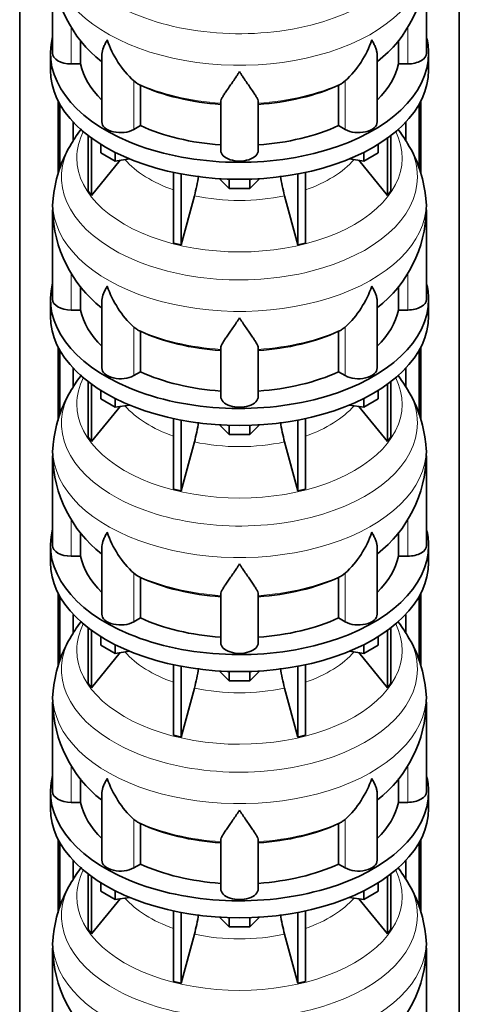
# Model space of a CAD drawing. Header units: millimetres. Extents: x -304 to -45, y -444 to 1021.
# Tile 6 of 29: x -90 to -48, y -365 to -270. Entities that reach past the tile are written whole.
import ezdxf

# ---------------------------------------------------------------- set-up
doc = ezdxf.new("R2010")
doc.units = ezdxf.units.MM
doc.layers.add('MID_134-18', color=7, linetype='Continuous')
doc.layers.add('VSI134_DIFFUSORE', color=7, linetype='Continuous')

# ---------------------------------------------------------------- blocks, each defined once
blk = doc.blocks.new('SE4')
at = {"layer": 'MID_134-18', "color": 7, "linetype": 'Continuous', "lineweight": 35}
for p, q in [((-90.252, 42.745), (-90.252, -385.984)), ((-47.928, -385.984), (-47.928, 42.745)), ((-86.551, -285.307), (-86.551, -278.244)), ((-51.629, -278.244), (-51.629, -285.269)), ((-86.4, -284.796), (-86.4, -278.526)), ((-51.78, -278.526), (-51.78, -284.765)), ((-85.097, -282.059), (-85.097, -280.281)), ((-53.083, -280.281), (-53.083, -282.053)), ((-86.551, -308.985), (-86.551, -301.922)), ((-51.629, -301.922), (-51.629, -308.948)), ((-86.4, -308.474), (-86.4, -302.204)), ((-51.78, -302.204), (-51.78, -308.443)), ((-85.097, -305.737), (-85.097, -303.959)), ((-53.083, -303.959), (-53.083, -305.731)), ((-86.551, -332.664), (-86.551, -325.601)), ((-51.629, -325.601), (-51.629, -332.626)), ((-86.4, -332.152), (-86.4, -325.882)), ((-51.78, -325.882), (-51.78, -332.121)), ((-85.097, -329.416), (-85.097, -327.638)), ((-53.083, -327.638), (-53.083, -329.41)), ((-86.551, -356.342), (-86.551, -349.279)), ((-51.629, -349.279), (-51.629, -356.304)), ((-86.4, -355.831), (-86.4, -349.561)), ((-51.78, -349.561), (-51.78, -355.8)), ((-85.097, -353.094), (-85.097, -351.316)), ((-53.083, -351.316), (-53.083, -353.088))]:
    blk.add_line(p, q, dxfattribs=at)
at = {"layer": 'VSI134_DIFFUSORE', "color": 7, "linetype": 'Continuous', "lineweight": 35}
for p, q in [((-87.09, -265.036), (-87.09, -273.647)), ((-51.09, -273.647), (-51.09, -265.036)), ((-84.384, -274.687), (-84.384, -272.398)), ((-53.796, -272.39), (-53.796, -274.687)), ((-87.29, -273.647), (-87.29, -275.28)), ((-50.89, -275.28), (-50.89, -273.647)), ((-82.345, -273.828), (-82.345, -280.261)), ((-55.835, -280.261), (-55.835, -273.804)), ((-85.29, -274.687), (-84.384, -274.687)), ((-53.796, -274.687), (-52.89, -274.687)), ((-78.988, -276.537), (-79.272, -276.327)), ((-58.908, -276.327), (-59.192, -276.537)), ((-78.632, -280.626), (-78.632, -276.731)), ((-59.548, -276.731), (-59.548, -280.626)), ((-70.89, -283), (-70.89, -278.331)), ((-67.29, -283), (-67.29, -278.331)), ((-79.272, -280.996), (-78.632, -280.626)), ((-59.548, -280.626), (-58.908, -280.996)), ((-83.656, -281.581), (-83.656, -286.916)), ((-83.349, -281.81), (-83.349, -287.343)), ((-54.831, -281.81), (-54.831, -287.343)), ((-54.524, -281.581), (-54.524, -286.916)), ((-82.441, -283.232), (-82.441, -282.421)), ((-55.739, -283.232), (-55.739, -282.421)), ((-83.349, -287.343), (-80.577, -283.96)), ((-81.053, -284.034), (-82.441, -283.232)), ((-81.053, -284.034), (-81.053, -283.199)), ((-79.688, -283.823), (-81.053, -284.034)), ((-57.127, -284.034), (-58.492, -283.823)), ((-57.603, -283.96), (-54.831, -287.343)), ((-57.127, -284.034), (-57.127, -283.199)), ((-55.739, -283.232), (-57.127, -284.034)), ((-75.429, -285.13), (-75.429, -291.916)), ((-74.69, -285.278), (-74.69, -292.092)), ((-70.071, -286.66), (-71.002, -285.73)), ((-70.071, -286.66), (-70.071, -285.773)), ((-67.178, -285.73), (-68.108, -286.66)), ((-68.108, -286.66), (-68.108, -285.773)), ((-63.49, -285.278), (-63.49, -292.092)), ((-62.751, -285.13), (-62.751, -291.916)), ((-83.656, -286.916), (-83.349, -287.343)), ((-68.108, -286.66), (-70.071, -286.66)), ((-54.831, -287.343), (-54.524, -286.916)), ((-74.69, -292.092), (-73.435, -287.369)), ((-64.745, -287.369), (-63.49, -292.092)), ((-87.09, -288.715), (-87.09, -297.326)), ((-51.09, -297.326), (-51.09, -288.715)), ((-75.429, -291.916), (-74.69, -292.092)), ((-63.49, -292.092), (-62.751, -291.916)), ((-84.384, -298.365), (-84.384, -296.076)), ((-53.796, -296.068), (-53.796, -298.365)), ((-87.29, -297.326), (-87.29, -298.959)), ((-50.89, -298.959), (-50.89, -297.326)), ((-82.345, -297.507), (-82.345, -303.939)), ((-55.835, -303.939), (-55.835, -297.482)), ((-85.29, -298.365), (-84.384, -298.365)), ((-53.796, -298.365), (-52.89, -298.365)), ((-78.988, -300.215), (-79.272, -300.005)), ((-58.908, -300.005), (-59.192, -300.215)), ((-78.632, -304.305), (-78.632, -300.409)), ((-59.548, -300.409), (-59.548, -304.305)), ((-70.89, -306.679), (-70.89, -302.01)), ((-67.29, -306.679), (-67.29, -302.01)), ((-79.272, -304.674), (-78.632, -304.305)), ((-59.548, -304.305), (-58.908, -304.674)), ((-83.656, -305.259), (-83.656, -310.595)), ((-83.349, -305.488), (-83.349, -311.021)), ((-54.831, -305.488), (-54.831, -311.021)), ((-54.524, -305.259), (-54.524, -310.595)), ((-82.441, -306.911), (-82.441, -306.1)), ((-55.739, -306.911), (-55.739, -306.1)), ((-83.349, -311.021), (-80.577, -307.639)), ((-81.053, -307.712), (-82.441, -306.911)), ((-81.053, -307.712), (-81.053, -306.878)), ((-79.688, -307.501), (-81.053, -307.712)), ((-57.127, -307.712), (-58.492, -307.501)), ((-57.603, -307.639), (-54.831, -311.021)), ((-57.127, -307.712), (-57.127, -306.878)), ((-55.739, -306.911), (-57.127, -307.712)), ((-75.429, -308.808), (-75.429, -315.594)), ((-74.69, -308.957), (-74.69, -315.771)), ((-70.071, -310.338), (-71.002, -309.408)), ((-70.071, -310.338), (-70.071, -309.451)), ((-67.178, -309.408), (-68.108, -310.338)), ((-68.108, -310.338), (-68.108, -309.451)), ((-63.49, -308.957), (-63.49, -315.771)), ((-62.751, -308.808), (-62.751, -315.594)), ((-83.656, -310.595), (-83.349, -311.021)), ((-68.108, -310.338), (-70.071, -310.338)), ((-54.831, -311.021), (-54.524, -310.595)), ((-74.69, -315.771), (-73.435, -311.047)), ((-64.745, -311.047), (-63.49, -315.771)), ((-87.09, -312.393), (-87.09, -321.004)), ((-51.09, -321.004), (-51.09, -312.393)), ((-75.429, -315.594), (-74.69, -315.771)), ((-63.49, -315.771), (-62.751, -315.594)), ((-84.384, -322.043), (-84.384, -319.754)), ((-53.796, -319.747), (-53.796, -322.043)), ((-87.29, -321.004), (-87.29, -322.637)), ((-50.89, -322.637), (-50.89, -321.004)), ((-82.345, -321.185), (-82.345, -327.618)), ((-55.835, -327.618), (-55.835, -321.161)), ((-85.29, -322.043), (-84.384, -322.043)), ((-53.796, -322.043), (-52.89, -322.043)), ((-78.988, -323.894), (-79.272, -323.683)), ((-58.908, -323.683), (-59.192, -323.894)), ((-78.632, -327.983), (-78.632, -324.088)), ((-59.548, -324.088), (-59.548, -327.983)), ((-70.89, -330.357), (-70.89, -325.688)), ((-67.29, -330.357), (-67.29, -325.688)), ((-79.272, -328.353), (-78.632, -327.983)), ((-59.548, -327.983), (-58.908, -328.353)), ((-83.656, -328.938), (-83.656, -334.273)), ((-83.349, -329.167), (-83.349, -334.7)), ((-54.831, -329.167), (-54.831, -334.7)), ((-54.524, -328.938), (-54.524, -334.273)), ((-82.441, -330.589), (-82.441, -329.778)), ((-55.739, -330.589), (-55.739, -329.778)), ((-83.349, -334.7), (-80.577, -331.317)), ((-81.053, -331.391), (-82.441, -330.589)), ((-81.053, -331.391), (-81.053, -330.556)), ((-79.688, -331.179), (-81.053, -331.391)), ((-57.127, -331.391), (-58.492, -331.179)), ((-57.603, -331.317), (-54.831, -334.7)), ((-57.127, -331.391), (-57.127, -330.556)), ((-55.739, -330.589), (-57.127, -331.391)), ((-75.429, -332.487), (-75.429, -339.272)), ((-74.69, -332.635), (-74.69, -339.449)), ((-70.071, -334.017), (-71.002, -333.087)), ((-70.071, -334.017), (-70.071, -333.13)), ((-67.178, -333.087), (-68.108, -334.017)), ((-68.108, -334.017), (-68.108, -333.13)), ((-63.49, -332.635), (-63.49, -339.449)), ((-62.751, -332.487), (-62.751, -339.272)), ((-83.656, -334.273), (-83.349, -334.7)), ((-68.108, -334.017), (-70.071, -334.017)), ((-54.831, -334.7), (-54.524, -334.273)), ((-74.69, -339.449), (-73.435, -334.725)), ((-64.745, -334.725), (-63.49, -339.449)), ((-87.09, -336.071), (-87.09, -344.683)), ((-51.09, -344.683), (-51.09, -336.071)), ((-75.429, -339.272), (-74.69, -339.449)), ((-63.49, -339.449), (-62.751, -339.272)), ((-84.384, -345.722), (-84.384, -343.433)), ((-53.796, -343.425), (-53.796, -345.722)), ((-87.29, -344.683), (-87.29, -346.316)), ((-50.89, -346.316), (-50.89, -344.683)), ((-82.345, -344.863), (-82.345, -351.296)), ((-55.835, -351.296), (-55.835, -344.839)), ((-85.29, -345.722), (-84.384, -345.722)), ((-53.796, -345.722), (-52.89, -345.722)), ((-78.988, -347.572), (-79.272, -347.362)), ((-58.908, -347.362), (-59.192, -347.572)), ((-78.632, -351.661), (-78.632, -347.766)), ((-59.548, -347.766), (-59.548, -351.661)), ((-70.89, -354.036), (-70.89, -349.366)), ((-67.29, -354.036), (-67.29, -349.366)), ((-79.272, -352.031), (-78.632, -351.661)), ((-59.548, -351.661), (-58.908, -352.031)), ((-83.656, -352.616), (-83.656, -357.952)), ((-83.349, -352.845), (-83.349, -358.378)), ((-54.831, -352.845), (-54.831, -358.378)), ((-54.524, -352.616), (-54.524, -357.952)), ((-82.441, -354.268), (-82.441, -353.457)), ((-55.739, -354.268), (-55.739, -353.457)), ((-83.349, -358.378), (-80.577, -354.995)), ((-81.053, -355.069), (-82.441, -354.268)), ((-81.053, -355.069), (-81.053, -354.234)), ((-79.688, -354.858), (-81.053, -355.069)), ((-57.127, -355.069), (-58.492, -354.858)), ((-57.603, -354.995), (-54.831, -358.378)), ((-57.127, -355.069), (-57.127, -354.234)), ((-55.739, -354.268), (-57.127, -355.069)), ((-75.429, -356.165), (-75.429, -362.951)), ((-74.69, -356.313), (-74.69, -363.128)), ((-70.071, -357.695), (-71.002, -356.765)), ((-70.071, -357.695), (-70.071, -356.808)), ((-67.178, -356.765), (-68.108, -357.695)), ((-68.108, -357.695), (-68.108, -356.808)), ((-63.49, -356.313), (-63.49, -363.128)), ((-62.751, -356.165), (-62.751, -362.951)), ((-83.656, -357.952), (-83.349, -358.378)), ((-68.108, -357.695), (-70.071, -357.695)), ((-54.831, -358.378), (-54.524, -357.952)), ((-74.69, -363.128), (-73.435, -358.404)), ((-64.745, -358.404), (-63.49, -363.128)), ((-87.09, -359.75), (-87.09, -368.361)), ((-51.09, -368.361), (-51.09, -359.75)), ((-75.429, -362.951), (-74.69, -363.128)), ((-63.49, -363.128), (-62.751, -362.951))]:
    blk.add_line(p, q, dxfattribs=at)
at = {"layer": 'VSI134_DIFFUSORE', "color": 4, "linetype": 'Continuous', "lineweight": 9}
for p, q in [((-85.29, -274.687), (-85.29, -271.13)), ((-52.89, -274.687), (-52.89, -271.122)), ((-79.272, -280.996), (-79.272, -276.327)), ((-58.908, -280.996), (-58.908, -276.327)), ((-85.29, -298.365), (-85.29, -294.808)), ((-52.89, -298.365), (-52.89, -294.8)), ((-79.272, -304.674), (-79.272, -300.005)), ((-58.908, -304.674), (-58.908, -300.005)), ((-85.29, -322.043), (-85.29, -318.486)), ((-52.89, -322.043), (-52.89, -318.479)), ((-79.272, -328.353), (-79.272, -323.683)), ((-58.908, -328.353), (-58.908, -323.683)), ((-85.29, -345.722), (-85.29, -342.165)), ((-52.89, -345.722), (-52.89, -342.157)), ((-79.272, -352.031), (-79.272, -347.362)), ((-58.908, -352.031), (-58.908, -347.362))]:
    blk.add_line(p, q, dxfattribs=at)
at = {"layer": 'VSI134_DIFFUSORE', "color": 7, "linetype": 'Continuous', "lineweight": 35}
for centre, radius, start, end in [((-74.869, -264.845), 12.195, 180.92317, 232.01898), ((-63.258, -264.857), 12.145, 307.7838, 359.14962), ((-72.772, -269.335), 9.546, 198.63732, 227.08568), ((-65.408, -269.335), 9.546, 312.91434, 341.36277), ((-77.406, -274.058), 2.94, 237.45087, 245.35655), ((-60.774, -274.058), 2.94, 294.64345, 302.54913), ((-73.727, -289.107), 13.37, 142.27451, 149.59029), ((-64.475, -289.132), 13.404, 30.46059, 37.61076), ((-75.26, -288.594), 11.792, 147.98391, 174.23208), ((-62.98, -288.589), 11.846, 5.72666, 31.8237), ((-91.404, -282.506), 18.615, 344.85704, 350.84121), ((-47.039, -282.547), 18.351, 189.15218, 195.23149), ((-82.326, -288.334), 4.753, 168.79571, 184.65673), ((-55.916, -288.348), 4.815, 355.62845, 11.27674), ((-74.869, -288.524), 12.195, 180.92317, 232.01898), ((-63.258, -288.535), 12.145, 307.7838, 359.14962), ((-72.772, -293.014), 9.546, 198.63732, 227.08568), ((-65.408, -293.014), 9.546, 312.91434, 341.36277), ((-77.406, -297.737), 2.94, 237.45087, 245.35655), ((-60.774, -297.737), 2.94, 294.64345, 302.54913), ((-73.727, -312.786), 13.37, 142.27451, 149.59029), ((-64.475, -312.811), 13.404, 30.46059, 37.61076), ((-75.26, -312.273), 11.792, 147.98391, 174.23208), ((-62.98, -312.267), 11.846, 5.72666, 31.8237), ((-91.404, -306.184), 18.615, 344.85704, 350.84121), ((-47.039, -306.226), 18.351, 189.15218, 195.23149), ((-82.326, -312.013), 4.753, 168.79571, 184.65673), ((-55.916, -312.027), 4.815, 355.62845, 11.27674), ((-74.869, -312.202), 12.195, 180.92317, 232.01898), ((-63.258, -312.213), 12.145, 307.7838, 359.14962), ((-72.772, -316.692), 9.546, 198.63732, 227.08568), ((-65.408, -316.692), 9.546, 312.91434, 341.36277), ((-77.406, -321.415), 2.94, 237.45087, 245.35655), ((-60.774, -321.415), 2.94, 294.64345, 302.54913), ((-73.727, -336.464), 13.37, 142.27451, 149.59029), ((-64.475, -336.489), 13.404, 30.46059, 37.61076), ((-75.26, -335.951), 11.792, 147.98391, 174.23208), ((-62.98, -335.945), 11.846, 5.72666, 31.8237), ((-91.404, -329.862), 18.615, 344.85704, 350.84121), ((-47.039, -329.904), 18.351, 189.15218, 195.23149), ((-82.326, -335.691), 4.753, 168.79571, 184.65673), ((-55.916, -335.705), 4.815, 355.62845, 11.27674), ((-74.869, -335.88), 12.195, 180.92317, 232.01898), ((-63.258, -335.892), 12.145, 307.7838, 359.14962), ((-72.772, -340.37), 9.546, 198.63732, 227.08568), ((-65.408, -340.37), 9.546, 312.91434, 341.36277), ((-77.406, -345.094), 2.94, 237.45087, 245.35655), ((-60.774, -345.094), 2.94, 294.64345, 302.54913), ((-73.727, -360.143), 13.37, 142.27451, 149.59029), ((-64.475, -360.168), 13.404, 30.46059, 37.61076), ((-75.26, -359.63), 11.792, 147.98391, 174.23208), ((-62.98, -359.624), 11.846, 5.72666, 31.8237), ((-91.404, -353.541), 18.615, 344.85704, 350.84121), ((-47.039, -353.583), 18.351, 189.15218, 195.23149), ((-82.326, -359.369), 4.753, 168.79571, 184.65673), ((-55.916, -359.383), 4.815, 355.62845, 11.27674), ((-74.869, -359.559), 12.195, 180.92317, 232.01898), ((-63.258, -359.57), 12.145, 307.7838, 359.14962)]:
    blk.add_arc(centre, radius, start, end, dxfattribs=at)
at = {"layer": 'VSI134_DIFFUSORE', "color": 4, "linetype": 'Continuous', "lineweight": 9}
for centre, major_axis, start_param, end_param in [((-69.09, -261.893), (17.133, 0), 2.810588, 6.283185), ((-69.09, -264.444), (-17.966, 0), 0, 3.20981), ((-69.09, -269.352), (-15.9, 0), 0.898849, 1.457346), ((-69.09, -269.352), (15.9, 0), 4.82584, 5.384336), ((-69.09, -283.732), (-15.66, 0), 0, 3.425204), ((-69.09, -283.732), (-15.66, 0), 5.999574, 6.283185), ((-69.09, -285.571), (17.133, 0), 2.810588, 6.283185), ((-69.09, -285.571), (17.133, 0), 0, 0.331105), ((-69.09, -280.709), (-12.326, 0), 0.463231, 1.030574), ((-69.09, -280.709), (12.326, 0), 5.252612, 5.819954), ((-69.09, -288.122), (-17.966, 0), 0, 3.20981), ((-69.09, -288.122), (-17.966, 0), 6.215147, 6.283185), ((-69.09, -280.709), (-12.326, 0), 1.210556, 1.931037), ((-69.09, -293.031), (-15.9, 0), 0.898849, 1.457346), ((-69.09, -293.031), (15.9, 0), 4.82584, 5.384336), ((-69.09, -307.411), (-15.66, 0), 0, 3.425204), ((-69.09, -307.411), (-15.66, 0), 5.999574, 6.283185), ((-69.09, -309.249), (17.133, 0), 2.810588, 6.283185), ((-69.09, -309.249), (17.133, 0), 0, 0.331105), ((-69.09, -304.388), (-12.326, 0), 0.463231, 1.030574), ((-69.09, -304.388), (12.326, 0), 5.252612, 5.819954), ((-69.09, -311.801), (-17.966, 0), 0, 3.20981), ((-69.09, -311.801), (-17.966, 0), 6.215147, 6.283185), ((-69.09, -304.388), (-12.326, 0), 1.210556, 1.931037), ((-69.09, -316.709), (-15.9, 0), 0.898849, 1.457346), ((-69.09, -316.709), (15.9, 0), 4.82584, 5.384336), ((-69.09, -331.089), (-15.66, 0), 0, 3.425204), ((-69.09, -331.089), (-15.66, 0), 5.999574, 6.283185), ((-69.09, -332.928), (17.133, 0), 2.810588, 6.283185), ((-69.09, -332.928), (17.133, 0), 0, 0.331105), ((-69.09, -328.066), (-12.326, 0), 0.463231, 1.030574), ((-69.09, -328.066), (12.326, 0), 5.252612, 5.819954), ((-69.09, -335.479), (-17.966, 0), 0, 3.20981), ((-69.09, -335.479), (-17.966, 0), 6.215147, 6.283185), ((-69.09, -328.066), (-12.326, 0), 1.210556, 1.931037), ((-69.09, -340.388), (-15.9, 0), 0.898849, 1.457346), ((-69.09, -340.388), (15.9, 0), 4.82584, 5.384336), ((-69.09, -354.768), (-15.66, 0), 0, 3.425204), ((-69.09, -354.768), (-15.66, 0), 5.999574, 6.283185), ((-69.09, -356.606), (17.133, 0), 2.810588, 6.283185), ((-69.09, -356.606), (17.133, 0), 0, 0.331105), ((-69.09, -351.744), (-12.326, 0), 0.463231, 1.030574), ((-69.09, -351.744), (12.326, 0), 5.252612, 5.819954), ((-69.09, -359.157), (-17.966, 0), 0, 3.20981), ((-69.09, -359.157), (-17.966, 0), 6.215147, 6.283185), ((-69.09, -351.744), (-12.326, 0), 1.210556, 1.931037)]:
    blk.add_ellipse(centre, major_axis=major_axis, ratio=0.57735, start_param=start_param, end_param=end_param, dxfattribs=at)
at = {"layer": 'VSI134_DIFFUSORE', "color": 7, "linetype": 'Continuous', "lineweight": 35}
for centre, major_axis, start_param, end_param in [((-69.09, -273.647), (18.2, 0), 2.993207, 6.283185), ((-69.09, -273.647), (18.2, 0), 0, 0.148386), ((-85.29, -273.647), (1.8, 0), 3.141593, 4.712389), ((-52.89, -273.647), (-1.8, 0), 1.570796, 3.141593), ((-69.09, -275.28), (-18.2, 0), 0, 3.141593), ((-69.09, -273.647), (-15.4, 0), 0.117151, 0.534109), ((-69.09, -273.647), (15.4, 0), 5.749077, 6.166034), ((-69.09, -269.752), (-15.4, 0), 0.902549, 1.453645), ((-69.09, -269.752), (15.4, 0), 4.82954, 5.380636), ((-80.545, -280.261), (1.8, 0), 3.141593, 5.497787), ((-57.635, -280.261), (-1.8, 0), 0.785398, 3.141593), ((-69.09, -273.647), (-15.4, 0), 0.902549, 1.453645), ((-69.09, -273.647), (15.4, 0), 4.82954, 5.380636), ((-69.09, -283), (-1.8, 0), 0, 3.141593), ((-69.09, -297.326), (18.2, 0), 2.993207, 6.283185), ((-69.09, -297.326), (18.2, 0), 0, 0.148386), ((-85.29, -297.326), (1.8, 0), 3.141593, 4.712389), ((-52.89, -297.326), (-1.8, 0), 1.570796, 3.141593), ((-69.09, -298.959), (-18.2, 0), 0, 3.141593), ((-69.09, -297.326), (-15.4, 0), 0.117151, 0.534109), ((-69.09, -297.326), (15.4, 0), 5.749077, 6.166034), ((-69.09, -293.43), (-15.4, 0), 0.902549, 1.453645), ((-69.09, -293.43), (15.4, 0), 4.82954, 5.380636), ((-80.545, -303.939), (1.8, 0), 3.141593, 5.497787), ((-57.635, -303.939), (-1.8, 0), 0.785398, 3.141593), ((-69.09, -297.326), (-15.4, 0), 0.902549, 1.453645), ((-69.09, -297.326), (15.4, 0), 4.82954, 5.380636), ((-69.09, -306.679), (-1.8, 0), 0, 3.141593), ((-69.09, -321.004), (18.2, 0), 2.993207, 6.283185), ((-69.09, -321.004), (18.2, 0), 0, 0.148386), ((-85.29, -321.004), (1.8, 0), 3.141593, 4.712389), ((-52.89, -321.004), (-1.8, 0), 1.570796, 3.141593), ((-69.09, -322.637), (-18.2, 0), 0, 3.141593), ((-69.09, -321.004), (-15.4, 0), 0.117151, 0.534109), ((-69.09, -321.004), (15.4, 0), 5.749077, 6.166034), ((-69.09, -317.109), (-15.4, 0), 0.902549, 1.453645), ((-69.09, -317.109), (15.4, 0), 4.82954, 5.380636), ((-80.545, -327.618), (1.8, 0), 3.141593, 5.497787), ((-57.635, -327.618), (-1.8, 0), 0.785398, 3.141593), ((-69.09, -321.004), (-15.4, 0), 0.902549, 1.453645), ((-69.09, -321.004), (15.4, 0), 4.82954, 5.380636), ((-69.09, -330.357), (-1.8, 0), 0, 3.141593), ((-69.09, -344.683), (18.2, 0), 2.993207, 6.283185), ((-69.09, -344.683), (18.2, 0), 0, 0.148386), ((-85.29, -344.683), (1.8, 0), 3.141593, 4.712389), ((-52.89, -344.683), (-1.8, 0), 1.570796, 3.141593), ((-69.09, -346.316), (-18.2, 0), 0, 3.141593), ((-69.09, -344.683), (-15.4, 0), 0.117151, 0.534109), ((-69.09, -344.683), (15.4, 0), 5.749077, 6.166034), ((-69.09, -340.787), (-15.4, 0), 0.902549, 1.453645), ((-69.09, -340.787), (15.4, 0), 4.82954, 5.380636), ((-80.545, -351.296), (1.8, 0), 3.141593, 5.497787), ((-57.635, -351.296), (-1.8, 0), 0.785398, 3.141593), ((-69.09, -344.683), (-15.4, 0), 0.902549, 1.453645), ((-69.09, -344.683), (15.4, 0), 4.82954, 5.380636), ((-69.09, -354.036), (-1.8, 0), 0, 3.141593)]:
    blk.add_ellipse(centre, major_axis=major_axis, ratio=0.57735, start_param=start_param, end_param=end_param, dxfattribs=at)
for points, knots in [([(-82.345, -273.833), (-82.345, -273.801), (-82.344, -273.769), (-82.327, -273.533), (-82.27, -273.323), (-82.136, -272.988), (-82.083, -272.873), (-81.992, -272.695), (-81.96, -272.635), (-81.909, -272.543), (-81.882, -272.496), (-81.855, -272.449), (-81.837, -272.418), (-81.827, -272.402), (-81.818, -272.386)], [0.4600931, 0.4600931, 0.4600931, 0.4600931, 0.5, 0.5, 0.75, 0.75, 0.875, 0.875, 0.9375, 0.9375, 0.96875, 0.984375, 0.984375, 1, 1, 1, 1]), ([(-55.835, -273.823), (-55.835, -273.796), (-55.836, -273.769), (-55.845, -273.641), (-55.863, -273.538), (-55.916, -273.326), (-55.953, -273.216), (-56.043, -272.991), (-56.096, -272.875), (-56.188, -272.696), (-56.22, -272.635), (-56.271, -272.543), (-56.289, -272.512), (-56.325, -272.449), (-56.343, -272.417), (-56.362, -272.386)], [0.4658143, 0.4658143, 0.4658143, 0.4658143, 0.5, 0.5, 0.625, 0.625, 0.75, 0.75, 0.875, 0.875, 0.9375, 0.9375, 0.96875, 0.96875, 1, 1, 1, 1]), ([(-69.09, -275.43), (-69.116, -275.472), (-69.143, -275.515), (-69.196, -275.598), (-69.223, -275.64), (-69.302, -275.764), (-69.355, -275.844), (-69.512, -276.083), (-69.616, -276.236), (-69.819, -276.531), (-69.918, -276.674), (-70.107, -276.944), (-70.197, -277.073), (-70.367, -277.317), (-70.446, -277.433), (-70.554, -277.597), (-70.588, -277.65), (-70.652, -277.753), (-70.683, -277.803), (-70.765, -277.947), (-70.809, -278.035), (-70.872, -278.195), (-70.89, -278.267), (-70.89, -278.331)], [0, 0, 0, 0, 0.03125, 0.03125, 0.0625, 0.0625, 0.125, 0.125, 0.25, 0.25, 0.375, 0.375, 0.5, 0.5, 0.625, 0.625, 0.6875, 0.6875, 0.75, 0.75, 0.875, 0.875, 1, 1, 1, 1]), ([(-67.29, -278.331), (-67.29, -278.267), (-67.308, -278.195), (-67.37, -278.035), (-67.415, -277.947), (-67.497, -277.804), (-67.527, -277.754), (-67.592, -277.65), (-67.626, -277.597), (-67.734, -277.433), (-67.813, -277.318), (-67.983, -277.073), (-68.073, -276.945), (-68.262, -276.674), (-68.361, -276.532), (-68.564, -276.237), (-68.667, -276.083), (-68.825, -275.845), (-68.877, -275.764), (-68.957, -275.64), (-68.984, -275.599), (-69.037, -275.515), (-69.064, -275.472), (-69.09, -275.43)], [0, 0, 0, 0, 0.125, 0.125, 0.25, 0.25, 0.3125, 0.3125, 0.375, 0.375, 0.5, 0.5, 0.625, 0.625, 0.75, 0.75, 0.875, 0.875, 0.9375, 0.9375, 0.96875, 0.96875, 1, 1, 1, 1]), ([(-82.345, -297.511), (-82.345, -297.479), (-82.344, -297.447), (-82.327, -297.212), (-82.27, -297.001), (-82.136, -296.666), (-82.083, -296.552), (-81.992, -296.374), (-81.96, -296.313), (-81.909, -296.221), (-81.882, -296.175), (-81.855, -296.128), (-81.837, -296.096), (-81.827, -296.08), (-81.818, -296.064)], [0.4600931, 0.4600931, 0.4600931, 0.4600931, 0.5, 0.5, 0.75, 0.75, 0.875, 0.875, 0.9375, 0.9375, 0.96875, 0.984375, 0.984375, 1, 1, 1, 1]), ([(-55.835, -297.501), (-55.835, -297.474), (-55.836, -297.447), (-55.845, -297.319), (-55.863, -297.217), (-55.916, -297.004), (-55.953, -296.895), (-56.043, -296.669), (-56.096, -296.553), (-56.188, -296.374), (-56.22, -296.314), (-56.271, -296.221), (-56.289, -296.19), (-56.325, -296.128), (-56.343, -296.096), (-56.362, -296.064)], [0.4658143, 0.4658143, 0.4658143, 0.4658143, 0.5, 0.5, 0.625, 0.625, 0.75, 0.75, 0.875, 0.875, 0.9375, 0.9375, 0.96875, 0.96875, 1, 1, 1, 1]), ([(-69.09, -299.108), (-69.116, -299.15), (-69.143, -299.193), (-69.196, -299.277), (-69.223, -299.318), (-69.302, -299.442), (-69.355, -299.523), (-69.512, -299.761), (-69.616, -299.914), (-69.819, -300.21), (-69.918, -300.352), (-70.107, -300.623), (-70.197, -300.751), (-70.367, -300.996), (-70.446, -301.111), (-70.554, -301.275), (-70.588, -301.329), (-70.652, -301.432), (-70.683, -301.482), (-70.765, -301.626), (-70.809, -301.714), (-70.872, -301.873), (-70.89, -301.945), (-70.89, -302.01)], [0, 0, 0, 0, 0.03125, 0.03125, 0.0625, 0.0625, 0.125, 0.125, 0.25, 0.25, 0.375, 0.375, 0.5, 0.5, 0.625, 0.625, 0.6875, 0.6875, 0.75, 0.75, 0.875, 0.875, 1, 1, 1, 1]), ([(-67.29, -302.01), (-67.29, -301.945), (-67.308, -301.873), (-67.37, -301.714), (-67.415, -301.626), (-67.497, -301.482), (-67.527, -301.432), (-67.592, -301.329), (-67.626, -301.276), (-67.734, -301.112), (-67.813, -300.996), (-67.983, -300.752), (-68.073, -300.623), (-68.262, -300.353), (-68.361, -300.211), (-68.564, -299.915), (-68.667, -299.762), (-68.825, -299.523), (-68.877, -299.442), (-68.957, -299.319), (-68.984, -299.277), (-69.037, -299.193), (-69.064, -299.15), (-69.09, -299.108)], [0, 0, 0, 0, 0.125, 0.125, 0.25, 0.25, 0.3125, 0.3125, 0.375, 0.375, 0.5, 0.5, 0.625, 0.625, 0.75, 0.75, 0.875, 0.875, 0.9375, 0.9375, 0.96875, 0.96875, 1, 1, 1, 1]), ([(-82.345, -321.19), (-82.345, -321.158), (-82.344, -321.125), (-82.327, -320.89), (-82.27, -320.68), (-82.136, -320.345), (-82.083, -320.23), (-81.992, -320.052), (-81.96, -319.992), (-81.909, -319.899), (-81.882, -319.853), (-81.855, -319.806), (-81.837, -319.774), (-81.827, -319.758), (-81.818, -319.743)], [0.4600931, 0.4600931, 0.4600931, 0.4600931, 0.5, 0.5, 0.75, 0.75, 0.875, 0.875, 0.9375, 0.9375, 0.96875, 0.984375, 0.984375, 1, 1, 1, 1]), ([(-55.835, -321.18), (-55.835, -321.153), (-55.836, -321.125), (-55.845, -320.998), (-55.863, -320.895), (-55.916, -320.683), (-55.953, -320.573), (-56.043, -320.347), (-56.096, -320.232), (-56.188, -320.053), (-56.22, -319.992), (-56.271, -319.9), (-56.289, -319.869), (-56.325, -319.806), (-56.343, -319.774), (-56.362, -319.743)], [0.4658143, 0.4658143, 0.4658143, 0.4658143, 0.5, 0.5, 0.625, 0.625, 0.75, 0.75, 0.875, 0.875, 0.9375, 0.9375, 0.96875, 0.96875, 1, 1, 1, 1]), ([(-69.09, -322.787), (-69.116, -322.829), (-69.143, -322.871), (-69.196, -322.955), (-69.223, -322.997), (-69.302, -323.12), (-69.355, -323.201), (-69.512, -323.44), (-69.616, -323.593), (-69.819, -323.888), (-69.918, -324.031), (-70.107, -324.301), (-70.197, -324.43), (-70.367, -324.674), (-70.446, -324.79), (-70.554, -324.954), (-70.588, -325.007), (-70.652, -325.11), (-70.683, -325.16), (-70.765, -325.304), (-70.809, -325.392), (-70.872, -325.552), (-70.89, -325.624), (-70.89, -325.688)], [0, 0, 0, 0, 0.03125, 0.03125, 0.0625, 0.0625, 0.125, 0.125, 0.25, 0.25, 0.375, 0.375, 0.5, 0.5, 0.625, 0.625, 0.6875, 0.6875, 0.75, 0.75, 0.875, 0.875, 1, 1, 1, 1]), ([(-67.29, -325.688), (-67.29, -325.624), (-67.308, -325.552), (-67.37, -325.392), (-67.415, -325.304), (-67.497, -325.16), (-67.527, -325.11), (-67.592, -325.007), (-67.626, -324.954), (-67.734, -324.79), (-67.813, -324.674), (-67.983, -324.43), (-68.073, -324.302), (-68.262, -324.031), (-68.361, -323.889), (-68.564, -323.594), (-68.667, -323.44), (-68.825, -323.202), (-68.877, -323.121), (-68.957, -322.997), (-68.984, -322.955), (-69.037, -322.871), (-69.064, -322.829), (-69.09, -322.787)], [0, 0, 0, 0, 0.125, 0.125, 0.25, 0.25, 0.3125, 0.3125, 0.375, 0.375, 0.5, 0.5, 0.625, 0.625, 0.75, 0.75, 0.875, 0.875, 0.9375, 0.9375, 0.96875, 0.96875, 1, 1, 1, 1]), ([(-82.345, -344.868), (-82.345, -344.836), (-82.344, -344.804), (-82.327, -344.568), (-82.27, -344.358), (-82.136, -344.023), (-82.083, -343.908), (-81.992, -343.73), (-81.96, -343.67), (-81.909, -343.578), (-81.882, -343.531), (-81.855, -343.484), (-81.837, -343.453), (-81.827, -343.437), (-81.818, -343.421)], [0.4600931, 0.4600931, 0.4600931, 0.4600931, 0.5, 0.5, 0.75, 0.75, 0.875, 0.875, 0.9375, 0.9375, 0.96875, 0.984375, 0.984375, 1, 1, 1, 1]), ([(-55.835, -344.858), (-55.835, -344.831), (-55.836, -344.804), (-55.845, -344.676), (-55.863, -344.574), (-55.916, -344.361), (-55.953, -344.251), (-56.043, -344.026), (-56.096, -343.91), (-56.188, -343.731), (-56.22, -343.67), (-56.271, -343.578), (-56.289, -343.547), (-56.325, -343.484), (-56.343, -343.453), (-56.362, -343.421)], [0.4658143, 0.4658143, 0.4658143, 0.4658143, 0.5, 0.5, 0.625, 0.625, 0.75, 0.75, 0.875, 0.875, 0.9375, 0.9375, 0.96875, 0.96875, 1, 1, 1, 1]), ([(-69.09, -346.465), (-69.116, -346.507), (-69.143, -346.55), (-69.196, -346.634), (-69.223, -346.675), (-69.302, -346.799), (-69.355, -346.88), (-69.512, -347.118), (-69.616, -347.271), (-69.819, -347.566), (-69.918, -347.709), (-70.107, -347.979), (-70.197, -348.108), (-70.367, -348.352), (-70.446, -348.468), (-70.554, -348.632), (-70.588, -348.685), (-70.652, -348.789), (-70.683, -348.839), (-70.765, -348.983), (-70.809, -349.07), (-70.872, -349.23), (-70.89, -349.302), (-70.89, -349.366)], [0, 0, 0, 0, 0.03125, 0.03125, 0.0625, 0.0625, 0.125, 0.125, 0.25, 0.25, 0.375, 0.375, 0.5, 0.5, 0.625, 0.625, 0.6875, 0.6875, 0.75, 0.75, 0.875, 0.875, 1, 1, 1, 1]), ([(-67.29, -349.366), (-67.29, -349.302), (-67.308, -349.23), (-67.37, -349.07), (-67.415, -348.983), (-67.497, -348.839), (-67.527, -348.789), (-67.592, -348.686), (-67.626, -348.633), (-67.734, -348.468), (-67.813, -348.353), (-67.983, -348.109), (-68.073, -347.98), (-68.262, -347.71), (-68.361, -347.567), (-68.564, -347.272), (-68.667, -347.119), (-68.825, -346.88), (-68.877, -346.799), (-68.957, -346.675), (-68.984, -346.634), (-69.037, -346.55), (-69.064, -346.507), (-69.09, -346.465)], [0, 0, 0, 0, 0.125, 0.125, 0.25, 0.25, 0.3125, 0.3125, 0.375, 0.375, 0.5, 0.5, 0.625, 0.625, 0.75, 0.75, 0.875, 0.875, 0.9375, 0.9375, 0.96875, 0.96875, 1, 1, 1, 1])]:
    blk.add_open_spline(points, degree=3, knots=knots, dxfattribs=at)

msp = doc.modelspace()

# ---------------------------------------------------------------- block references
msp.add_blockref('SE4', (0, 0))

doc.saveas('drawing.dxf')
